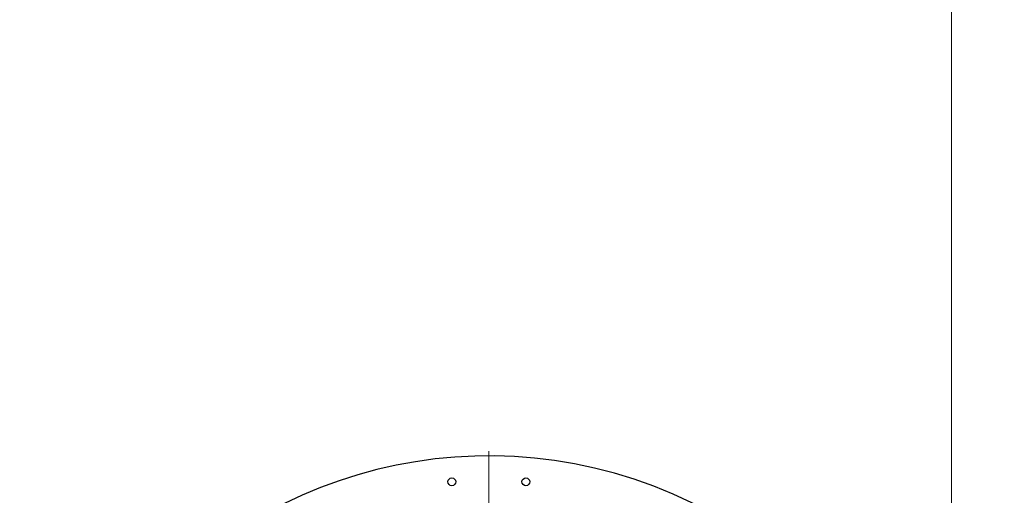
# Model space of a CAD drawing. Header units: millimetres. Extents: x 36 to 588, y 6 to 414.
# Tile 55 of 57: x 492 to 527, y 345 to 362. Entities that reach past the tile are written whole.
import ezdxf

# ---------------------------------------------------------------- set-up
doc = ezdxf.new("R2010")
doc.units = ezdxf.units.MM
doc.linetypes.add('CENTERX2', pattern=[20.32, 12.7, -2.54, 2.54, -2.54])
doc.styles.add('SLDTEXTSTYLE1', font='TXT', dxfattribs={"width": 0.75})
doc.dimstyles.new('SLDDIMSTYLE0', dxfattribs={"dimtxt": 3.5, "dimasz": 5, "dimexe": 0, "dimexo": 0.0625, "dimgap": 0.875, "dimtad": 1, "dimlfac": 15, "dimrnd": 1e-09, "dimzin": 12, "dimdsep": 46, "dimtxsty": 'SLDTEXTSTYLE1', "dimsah": 1, "dimcen": 0.09, "dimadec": 0, "dimazin": 0, "dimtfac": 1, "dimtofl": 0, "dimtmove": 0, "dimatfit": 3, "dimfxl": 1, "dimtolj": 1, "dimtzin": 12, "dimarcsym": 0})

# ---------------------------------------------------------------- blocks, each defined once
blk = doc.blocks.new('*D10')
at = {"color": 7, "linetype": 'Continuous', "lineweight": 0}
for p, q in [((346.926, 330.852), (346.926, 378.371)), ((525.326, 330.852), (525.326, 378.371)), ((346.926, 377.371), (525.326, 377.371))]:
    blk.add_line(p, q, dxfattribs=at)
for centre, start, end in [((432.84, 380.148), 153.4349, 206.5651), ((435.25, 380.148), 333.4349, 26.5651)]:
    blk.add_arc(centre, 6.21, start, end, dxfattribs=at)
for points in [[(346.926, 377.371), (351.926, 376.721), (351.926, 378.021)], [(525.326, 377.371), (520.326, 378.021), (520.326, 376.721)]]:
    blk.add_solid(points, dxfattribs=at)
at = {"color": 7, "linetype": 'Continuous', "lineweight": 0, "insert": (428.873, 381.883), "char_height": 3.5, "attachment_point": 1, "style": 'SLDTEXTSTYLE1'}
blk.add_mtext('2676', dxfattribs=at)
blk = doc.blocks.new('SW_CENTERMARKSYMBOL_1')
at = {"color": 0, "linetype": 'Continuous', "lineweight": 0}
for p, q in [((0, 0.333), (0, 16.833)), ((-0.333, 0), (-16.833, 0)), ((0, 0), (-0.167, 0)), ((0, 0), (0, 0.167)), ((0, 0), (0, -0.167)), ((0, 0), (0.167, 0)), ((0.333, 0), (16.833, 0)), ((0, -0.333), (0, -16.833))]:
    blk.add_line(p, q, dxfattribs=at)

msp = doc.modelspace()

# ---------------------------------------------------------------- linework, layer by layer
at = {"color": 7, "linetype": 'CENTERX2', "lineweight": 0}
msp.add_circle((508.6590142, 329.8524878), 40, dxfattribs=at)
at = {"color": 7, "linetype": 'Continuous', "lineweight": 30}
for centre in [(507.3256809, 345.5858212), (509.9923476, 345.5858212)]:
    msp.add_circle(centre, 0.14, dxfattribs=at)
msp.add_arc((508.6590142, 329.8524878), 16.6666667, 270, 148.6677485, dxfattribs=at)

# ---------------------------------------------------------------- block references
at = {"color": 7, "linetype": 'Continuous', "lineweight": 0}
msp.add_blockref('SW_CENTERMARKSYMBOL_1', (508.6590142, 329.8524878), dxfattribs=at)

# ---------------------------------------------------------------- dimensions: what is measured, and where the dimension line sits
dim = msp.add_linear_dim(base=(525.3256809, 377.3712988), p1=(346.9256809, 329.8524878), p2=(525.3256809, 329.8524878), text='(<>)', dimstyle='SLDDIMSTYLE0', dxfattribs=at)
dim.commit()
dim.dimension.update_dxf_attribs({"geometry": '*D10', "text_midpoint": (434.0447045, 377.3712988), "dimtype": 160})

doc.saveas('drawing.dxf')
